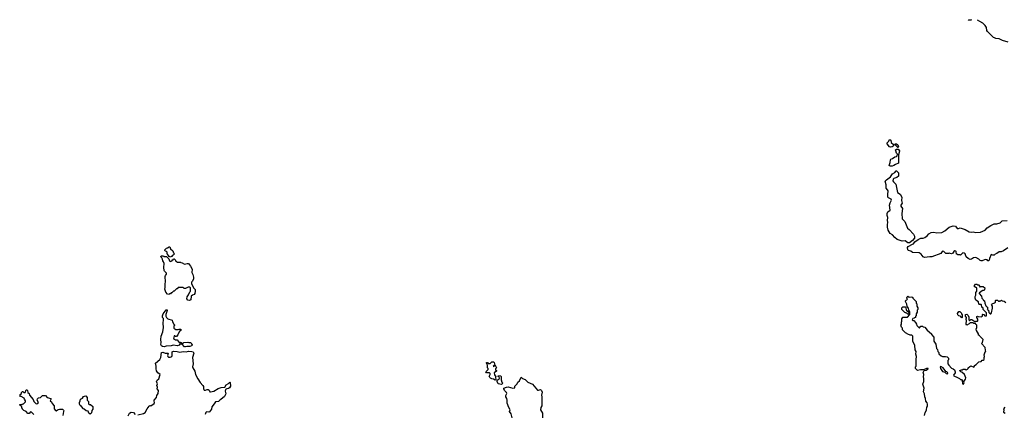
# Model space of a CAD drawing. Extents: x 1862350 to 2057294, y 212041 to 437318.
# Tile 146 of 256: x 1912300 to 1929665, y 388006 to 394966. Entities that reach past the tile are written whole.
import ezdxf

# ---------------------------------------------------------------- set-up
doc = ezdxf.new("R2010")
doc.units = 0

msp = doc.modelspace()

# ---------------------------------------------------------------- linework, layer by layer
at = {"layer": '0CON10XD'}
for points in [[(1929085, 394963), (1929073, 394957), (1929035, 394958), (1929025, 394966)], [(1929735, 394571), (1929635, 394599), (1929575, 394631), (1929515, 394636), (1929493, 394643), (1929475, 394654), (1929367, 394755), (1929356, 394775), (1929349, 394829), (1929325, 394865), (1929285, 394902), (1929235, 394934), (1929191, 394958)], [(1927655, 392720), (1927638, 392725), (1927602, 392775), (1927602, 392795), (1927627, 392823), (1927635, 392847), (1927655, 392847), (1927665, 392838), (1927672, 392802), (1927710, 392765), (1927702, 392735), (1927685, 392722), (1927655, 392720)], [(1927651, 392381), (1927637, 392395), (1927652, 392445), (1927657, 392495), (1927665, 392508), (1927695, 392520), (1927733, 392547), (1927765, 392552), (1927778, 392562), (1927782, 392592), (1927765, 392610), (1927750, 392655), (1927740, 392665), (1927765, 392680), (1927795, 392680), (1927817, 392655), (1927818, 392645), (1927798, 392585), (1927798, 392435), (1927745, 392412), (1927717, 392393), (1927685, 392383), (1927651, 392381)], [(1927795, 392710), (1927785, 392710), (1927755, 392738), (1927742, 392755), (1927742, 392778), (1927765, 392778), (1927789, 392759), (1927800, 392725), (1927795, 392710)], [(1927995, 391030), (1927963, 391033), (1927915, 391067), (1927865, 391062), (1927775, 391089), (1927732, 391122), (1927695, 391172), (1927653, 391193), (1927614, 391255), (1927604, 391306), (1927604, 391346), (1927613, 391395), (1927604, 391425), (1927608, 391475), (1927598, 391515), (1927600, 391545), (1927610, 391575), (1927653, 391605), (1927643, 391695), (1927654, 391736), (1927678, 391785), (1927669, 391799), (1927623, 391823), (1927612, 391835), (1927609, 391885), (1927615, 391945), (1927605, 391965), (1927579, 391995), (1927582, 392055), (1927564, 392115), (1927585, 392141), (1927660, 392195), (1927691, 392249), (1927735, 392272), (1927755, 392300), (1927765, 392300), (1927797, 392267), (1927800, 392205), (1927770, 392185), (1927716, 392164), (1927705, 392152), (1927697, 392125), (1927708, 392108), (1927752, 392065), (1927780, 391915), (1927827, 391887), (1927859, 391835), (1927852, 391775), (1927862, 391728), (1927841, 391695), (1927838, 391675), (1927869, 391635), (1927856, 391545), (1927862, 391455), (1927908, 391405), (1927958, 391288), (1927988, 391268), (1928063, 391185), (1928080, 391145), (1928082, 391115), (1928046, 391074), (1927995, 391030)], [(1929729, 390941), (1929650, 390890), (1929607, 390873), (1929575, 390869), (1929535, 390840), (1929505, 390832), (1929485, 390813), (1929465, 390810), (1929435, 390822), (1929402, 390755), (1929400, 390725), (1929385, 390712), (1929372, 390715), (1929362, 390732), (1929325, 390734), (1929275, 390712), (1929255, 390711), (1929238, 390718), (1929215, 390743), (1929165, 390773), (1929122, 390765), (1929085, 390740), (1929065, 390738), (1929025, 390752), (1928993, 390783), (1928976, 390835), (1928955, 390850), (1928932, 390855), (1928895, 390810), (1928885, 390820), (1928845, 390820), (1928835, 390830), (1928822, 390832), (1928818, 390875), (1928810, 390885), (1928795, 390889), (1928772, 390878), (1928755, 390850), (1928735, 390838), (1928695, 390848), (1928685, 390842), (1928633, 390843), (1928600, 390880), (1928580, 390885), (1928567, 390875), (1928547, 390843), (1928385, 390781), (1928354, 390784), (1928255, 390772), (1928232, 390782), (1928198, 390828), (1928165, 390851), (1928045, 390862), (1928015, 390886), (1927977, 390895), (1927966, 390905), (1927960, 390945), (1927972, 390965), (1928045, 391007), (1928065, 391011), (1928085, 391046), (1928145, 391091), (1928195, 391111), (1928235, 391113), (1928265, 391124), (1928305, 391156), (1928331, 391189), (1928377, 391213), (1928425, 391216), (1928475, 391204), (1928566, 391214), (1928615, 391240), (1928694, 391305), (1928765, 391329), (1928806, 391325), (1928835, 391285), (1928857, 391283), (1928885, 391292), (1928905, 391290), (1928975, 391266), (1929045, 391226), (1929085, 391216), (1929115, 391222), (1929165, 391214), (1929245, 391221), (1929326, 391254), (1929360, 391295), (1929426, 391334), (1929486, 391364), (1929535, 391367), (1929592, 391385), (1929625, 391416), (1929715, 391424)], [(1914965, 390780), (1914932, 390792), (1914928, 390808), (1914912, 390812), (1914908, 390828), (1914900, 390835), (1914898, 390868), (1914888, 390878), (1914872, 390882), (1914860, 390895), (1914862, 390908), (1914892, 390938), (1914908, 390942), (1914935, 390960), (1914948, 390958), (1914962, 390922), (1914998, 390888), (1915012, 390852), (1915030, 390835), (1915008, 390812), (1914992, 390808), (1914988, 390792), (1914972, 390788), (1914965, 390780)], [(1915295, 390012), (1915265, 390020), (1915248, 390045), (1915253, 390077), (1915280, 390115), (1915302, 390168), (1915310, 390175), (1915310, 390235), (1915295, 390250), (1915273, 390247), (1915225, 390222), (1915203, 390223), (1915185, 390240), (1915095, 390240), (1915075, 390220), (1915065, 390220), (1915025, 390180), (1915015, 390180), (1914985, 390150), (1914972, 390148), (1914958, 390132), (1914942, 390128), (1914935, 390120), (1914905, 390122), (1914875, 390160), (1914862, 390215), (1914868, 390245), (1914863, 390305), (1914872, 390345), (1914863, 390435), (1914870, 390455), (1914890, 390475), (1914890, 390495), (1914855, 390530), (1914850, 390545), (1914842, 390595), (1914848, 390665), (1914837, 390697), (1914823, 390713), (1914820, 390745), (1914812, 390752), (1914808, 390768), (1914790, 390785), (1914795, 390800), (1914835, 390800), (1914845, 390790), (1914888, 390788), (1914928, 390748), (1914942, 390712), (1914955, 390700), (1914988, 390712), (1914992, 390728), (1915008, 390732), (1915012, 390748), (1915025, 390750), (1915050, 390725), (1915050, 390715), (1915085, 390690), (1915135, 390690), (1915143, 390683), (1915165, 390680), (1915205, 390652), (1915255, 390668), (1915275, 390667), (1915315, 390620), (1915340, 390565), (1915338, 390508), (1915355, 390470), (1915364, 390425), (1915363, 390395), (1915348, 390352), (1915332, 390335), (1915330, 390315), (1915366, 390236), (1915395, 390208), (1915396, 390175), (1915390, 390135), (1915375, 390120), (1915345, 390110), (1915323, 390087), (1915320, 390025), (1915297, 390013), (1915295, 390012)], [(1928260, 387985), (1928272, 388035), (1928292, 388078), (1928300, 388135), (1928310, 388145), (1928310, 388185), (1928305, 388210), (1928280, 388235), (1928276, 388286), (1928263, 388313), (1928258, 388365), (1928242, 388405), (1928252, 388465), (1928230, 388535), (1928248, 388585), (1928248, 388635), (1928238, 388665), (1928248, 388705), (1928234, 388745), (1928252, 388778), (1928288, 388782), (1928322, 388805), (1928322, 388812), (1928295, 388816), (1928238, 388792), (1928189, 388791), (1928135, 388780), (1928100, 388815), (1928100, 388845), (1928110, 388855), (1928110, 388975), (1928118, 389025), (1928102, 389065), (1928108, 389115), (1928092, 389145), (1928087, 389217), (1928050, 389295), (1928050, 389385), (1928035, 389400), (1928005, 389400), (1927995, 389410), (1927973, 389413), (1927920, 389445), (1927870, 389495), (1927870, 389525), (1927850, 389545), (1927842, 389585), (1927850, 389595), (1927850, 389635), (1927860, 389645), (1927860, 389695), (1927868, 389702), (1927872, 389718), (1927955, 389720), (1928000, 389765), (1928000, 389815), (1927980, 389845), (1927977, 389877), (1927950, 389905), (1927947, 389947), (1927920, 389995), (1927922, 390008), (1927932, 390018), (1927948, 390022), (1927960, 390035), (1927940, 390055), (1927948, 390062), (1927952, 390078), (1927965, 390090), (1927985, 390070), (1928035, 390080), (1928050, 390065), (1928052, 390052), (1928110, 389995), (1928110, 389965), (1928120, 389955), (1928120, 389915), (1928140, 389885), (1928140, 389855), (1928130, 389845), (1928130, 389805), (1928110, 389775), (1928110, 389745), (1928100, 389735), (1928098, 389712), (1928082, 389708), (1928075, 389700), (1928052, 389698), (1928042, 389672), (1928052, 389662), (1928068, 389658), (1928100, 389625), (1928117, 389597), (1928120, 389575), (1928162, 389532), (1928168, 389532), (1928195, 389560), (1928225, 389560), (1928235, 389550), (1928265, 389540), (1928302, 389492), (1928380, 389425), (1928380, 389415), (1928420, 389365), (1928420, 389295), (1928460, 389245), (1928470, 389165), (1928487, 389147), (1928490, 389115), (1928510, 389095), (1928510, 389075), (1928550, 389035), (1928573, 389023), (1928625, 389028), (1928657, 389017), (1928678, 388998), (1928680, 388965), (1928670, 388955), (1928670, 388895), (1928685, 388870), (1928735, 388820), (1928765, 388810), (1928788, 388788), (1928800, 388755), (1928800, 388735), (1928770, 388695), (1928772, 388682), (1928840, 388655), (1928877, 388637), (1928892, 388622), (1928908, 388618), (1928920, 388605), (1928925, 388542), (1928945, 388540), (1928957, 388565), (1928953, 388587), (1928982, 388625), (1928989, 388649), (1928965, 388708), (1928915, 388750), (1928900, 388755), (1928882, 388772), (1928882, 388778), (1928898, 388782), (1928905, 388790), (1928925, 388790), (1928935, 388800), (1928975, 388800), (1928995, 388792), (1929015, 388800), (1929030, 388815), (1929030, 388825), (1929055, 388850), (1929068, 388852), (1929075, 388860), (1929125, 388840), (1929138, 388852), (1929142, 388868), (1929170, 388885), (1929215, 388930), (1929255, 388940), (1929275, 388960), (1929295, 388960), (1929310, 388975), (1929310, 389005), (1929318, 389025), (1929312, 389055), (1929330, 389105), (1929340, 389115), (1929332, 389135), (1929330, 389185), (1929260, 389255), (1929280, 389275), (1929290, 389325), (1929232, 389382), (1929228, 389398), (1929212, 389402), (1929207, 389427), (1929172, 389485), (1929170, 389505), (1929180, 389535), (1929178, 389578), (1929162, 389592), (1929158, 389608), (1929125, 389610), (1929115, 389620), (1929065, 389620), (1929047, 389603), (1929005, 389580), (1928990, 389595), (1928990, 389625), (1929000, 389635), (1929000, 389665), (1928990, 389675), (1928990, 389695), (1928998, 389702), (1929000, 389715), (1928980, 389735), (1928980, 389765), (1929005, 389770), (1929028, 389748), (1929032, 389732), (1929040, 389725), (1929040, 389675), (1929052, 389662), (1929058, 389662), (1929075, 389680), (1929095, 389680), (1929145, 389640), (1929158, 389642), (1929165, 389650), (1929195, 389650), (1929200, 389655), (1929200, 389685), (1929180, 389715), (1929182, 389728), (1929192, 389738), (1929205, 389730), (1929257, 389723), (1929280, 389735), (1929280, 389765), (1929285, 389770), (1929308, 389768), (1929312, 389752), (1929325, 389740), (1929350, 389745), (1929348, 389798), (1929293, 389853), (1929290, 389875), (1929270, 389895), (1929260, 389935), (1929255, 389940), (1929225, 389940), (1929215, 389950), (1929208, 389988), (1929165, 390020), (1929150, 390055), (1929150, 390085), (1929160, 390105), (1929160, 390155), (1929180, 390175), (1929178, 390228), (1929158, 390248), (1929140, 390255), (1929140, 390275), (1929155, 390300), (1929185, 390300), (1929195, 390290), (1929218, 390288), (1929230, 390275), (1929220, 390265), (1929235, 390250), (1929245, 390260), (1929295, 390260), (1929320, 390235), (1929318, 390202), (1929305, 390190), (1929285, 390188), (1929256, 390174), (1929220, 390145), (1929220, 390135), (1929265, 390090), (1929270, 390055), (1929295, 390030), (1929300, 390015), (1929318, 390005), (1929320, 389965), (1929338, 389918), (1929355, 389900), (1929370, 389895), (1929370, 389865), (1929360, 389855), (1929385, 389840), (1929393, 389803), (1929415, 389780), (1929425, 389780), (1929442, 389798), (1929457, 389877), (1929456, 389916), (1929440, 389945), (1929453, 389957), (1929492, 389972), (1929510, 389985), (1929510, 390015), (1929515, 390020), (1929545, 390020), (1929565, 390000), (1929578, 390002), (1929585, 390010), (1929605, 390010), (1929615, 390020), (1929625, 390010), (1929665, 390000), (1929690, 389975)], [(1914847, 389193), (1914821, 389201), (1914800, 389215), (1914792, 389235), (1914798, 389275), (1914790, 389325), (1914793, 389385), (1914822, 389458), (1914838, 389535), (1914830, 389615), (1914839, 389675), (1914834, 389694), (1914818, 389715), (1914818, 389742), (1914832, 389775), (1914885, 389850), (1914898, 389848), (1914900, 389835), (1914878, 389765), (1914878, 389738), (1914890, 389715), (1914915, 389690), (1914990, 389665), (1914993, 389643), (1915015, 389600), (1915030, 389585), (1915028, 389572), (1915020, 389565), (1915020, 389525), (1915055, 389500), (1915095, 389500), (1915115, 389510), (1915140, 389505), (1915140, 389485), (1915121, 389469), (1915093, 389427), (1915090, 389405), (1915065, 389380), (1915045, 389380), (1915038, 389388), (1915025, 389390), (1915012, 389342), (1915045, 389320), (1915078, 389318), (1915115, 389270), (1915128, 389272), (1915135, 389280), (1915165, 389260), (1915185, 389260), (1915195, 389270), (1915265, 389278), (1915285, 389270), (1915315, 389270), (1915330, 389255), (1915330, 389245), (1915340, 389235), (1915340, 389225), (1915330, 389215), (1915298, 389202), (1915245, 389200), (1915225, 389194), (1915205, 389198), (1915165, 389240), (1915125, 389240), (1915110, 389225), (1915085, 389213), (1915005, 389223), (1914973, 389213), (1914885, 389208), (1914847, 389193)], [(1927975, 389770), (1927962, 389772), (1927948, 389788), (1927932, 389792), (1927928, 389798), (1927912, 389802), (1927860, 389855), (1927860, 389885), (1927875, 389900), (1927915, 389900), (1927928, 389888), (1927932, 389842), (1927948, 389838), (1927980, 389805), (1927980, 389775), (1927975, 389770)], [(1928915, 389710), (1928902, 389712), (1928898, 389728), (1928888, 389738), (1928865, 389740), (1928843, 389763), (1928840, 389785), (1928865, 389820), (1928878, 389818), (1928908, 389788), (1928912, 389772), (1928920, 389765), (1928920, 389715), (1928915, 389710)], [(1914385, 387998), (1914482, 388018), (1914510, 388035), (1914547, 388105), (1914581, 388149), (1914595, 388160), (1914615, 388158), (1914674, 388196), (1914678, 388215), (1914670, 388235), (1914671, 388255), (1914714, 388305), (1914716, 388335), (1914741, 388375), (1914746, 388425), (1914722, 388455), (1914731, 388485), (1914718, 388515), (1914729, 388545), (1914714, 388585), (1914725, 388609), (1914756, 388634), (1914780, 388705), (1914738, 388738), (1914712, 388775), (1914704, 388805), (1914706, 388855), (1914698, 388905), (1914770, 388970), (1914789, 389005), (1914803, 389095), (1914825, 389099), (1914865, 389084), (1914917, 389087), (1914908, 389045), (1914912, 389025), (1914925, 389014), (1914955, 389013), (1914973, 389017), (1914984, 389026), (1914992, 389045), (1914992, 389105), (1915011, 389119), (1915075, 389114), (1915125, 389101), (1915185, 389113), (1915235, 389107), (1915275, 389118), (1915336, 389114), (1915362, 389105), (1915371, 389085), (1915350, 389005), (1915360, 388895), (1915350, 388845), (1915352, 388825), (1915387, 388765), (1915400, 388705), (1915440, 388630), (1915485, 388568), (1915532, 388515), (1915542, 388495), (1915542, 388455), (1915554, 388434), (1915575, 388433), (1915605, 388444), (1915625, 388441), (1915641, 388431), (1915654, 388404), (1915665, 388400), (1915725, 388413), (1915798, 388462), (1915855, 388478), (1915917, 388483), (1915943, 388525), (1915982, 388548), (1916005, 388570), (1916010, 388565), (1916017, 388505), (1916002, 388475), (1915985, 388460), (1915953, 388457), (1915929, 388441), (1915923, 388415), (1915936, 388365), (1915911, 388319), (1915848, 388265), (1915832, 388258), (1915808, 388232), (1915756, 388224), (1915739, 388211), (1915713, 388165), (1915690, 388140), (1915682, 388095), (1915645, 388050), (1915635, 388043), (1915595, 388050), (1915585, 388040), (1915572, 388005)], [(1920685, 388610), (1920657, 388627), (1920625, 388630), (1920618, 388638), (1920602, 388642), (1920590, 388655), (1920588, 388668), (1920580, 388675), (1920600, 388705), (1920600, 388725), (1920588, 388738), (1920535, 388740), (1920520, 388755), (1920560, 388795), (1920560, 388815), (1920550, 388825), (1920550, 388875), (1920530, 388905), (1920535, 388920), (1920548, 388918), (1920565, 388900), (1920598, 388902), (1920625, 388930), (1920655, 388930), (1920667, 388917), (1920680, 388870), (1920662, 388868), (1920650, 388855), (1920665, 388850), (1920685, 388870), (1920708, 388825), (1920690, 388805), (1920690, 388785), (1920708, 388778), (1920710, 388765), (1920670, 388735), (1920673, 388703), (1920698, 388665), (1920692, 388655), (1920698, 388622), (1920685, 388610)], [(1928665, 388720), (1928670, 388735), (1928650, 388755), (1928635, 388760), (1928588, 388828), (1928545, 388848), (1928534, 388846), (1928537, 388815), (1928575, 388758), (1928617, 388747), (1928640, 388725), (1928665, 388720)], [(1920795, 388530), (1920740, 388545), (1920723, 388583), (1920722, 388608), (1920756, 388634), (1920761, 388645), (1920758, 388665), (1920740, 388675), (1920745, 388690), (1920785, 388682), (1920793, 388665), (1920791, 388615), (1920802, 388575), (1920818, 388555), (1920795, 388530)], [(1920986, 387945), (1920967, 388015), (1920940, 388055), (1920948, 388085), (1920924, 388125), (1920898, 388205), (1920900, 388255), (1920892, 388282), (1920871, 388315), (1920873, 388337), (1920891, 388375), (1920885, 388390), (1920852, 388425), (1920838, 388455), (1920840, 388465), (1920885, 388486), (1920915, 388492), (1920995, 388468), (1921025, 388470), (1921030, 388475), (1921030, 388505), (1921072, 388545), (1921085, 388570), (1921112, 388595), (1921145, 388660), (1921165, 388638), (1921215, 388617), (1921262, 388575), (1921345, 388539), (1921435, 388434), (1921448, 388432), (1921485, 388442), (1921502, 388425), (1921513, 388395), (1921504, 388345), (1921509, 388315), (1921509, 388175), (1921506, 388155), (1921490, 388125), (1921486, 388085), (1921521, 388025), (1921523, 387945)], [(1912552, 388002), (1912510, 388045), (1912490, 388050), (1912465, 388022), (1912445, 388018), (1912412, 388055), (1912375, 388073), (1912350, 388095), (1912348, 388108), (1912340, 388115), (1912338, 388138), (1912318, 388158), (1912300, 388165), (1912305, 388180), (1912345, 388180), (1912352, 388188), (1912365, 388190), (1912400, 388225), (1912400, 388245), (1912382, 388272), (1912378, 388288), (1912325, 388320), (1912312, 388322), (1912300, 388335), (1912308, 388342), (1912310, 388355), (1912330, 388375), (1912332, 388388), (1912352, 388408), (1912358, 388408), (1912375, 388390), (1912395, 388390), (1912412, 388438), (1912425, 388440), (1912440, 388425), (1912443, 388393), (1912465, 388370), (1912472, 388342), (1912540, 388265), (1912552, 388232), (1912593, 388193), (1912620, 388195), (1912632, 388215), (1912610, 388255), (1912612, 388278), (1912632, 388298), (1912668, 388302), (1912705, 388340), (1912755, 388340), (1912785, 388302), (1912850, 388285), (1912850, 388265), (1912842, 388258), (1912840, 388245), (1912860, 388225), (1912870, 388195), (1912908, 388158), (1912910, 388105), (1912932, 388072), (1912945, 388070), (1912978, 388092), (1913005, 388098), (1913057, 388097), (1913075, 388080), (1913080, 388065), (1913070, 388055), (1913058, 387985)], [(1913545, 388010), (1913520, 388025), (1913505, 388060), (1913475, 388068), (1913437, 388097), (1913425, 388100), (1913388, 388145), (1913364, 388164), (1913353, 388183), (1913352, 388215), (1913367, 388243), (1913372, 388275), (1913405, 388290), (1913425, 388318), (1913445, 388328), (1913465, 388330), (1913490, 388305), (1913490, 388255), (1913512, 388232), (1913512, 388192), (1913525, 388180), (1913548, 388178), (1913592, 388142), (1913590, 388095), (1913570, 388075), (1913567, 388033), (1913545, 388010)], [(1929675, 388130), (1929652, 388105), (1929658, 388085), (1929650, 388045), (1929680, 388025)], [(1914215, 387980), (1914234, 388026), (1914265, 388043), (1914308, 388035), (1914335, 388000)]]:
    msp.add_lwpolyline(points, dxfattribs=at)

doc.saveas('drawing.dxf')
